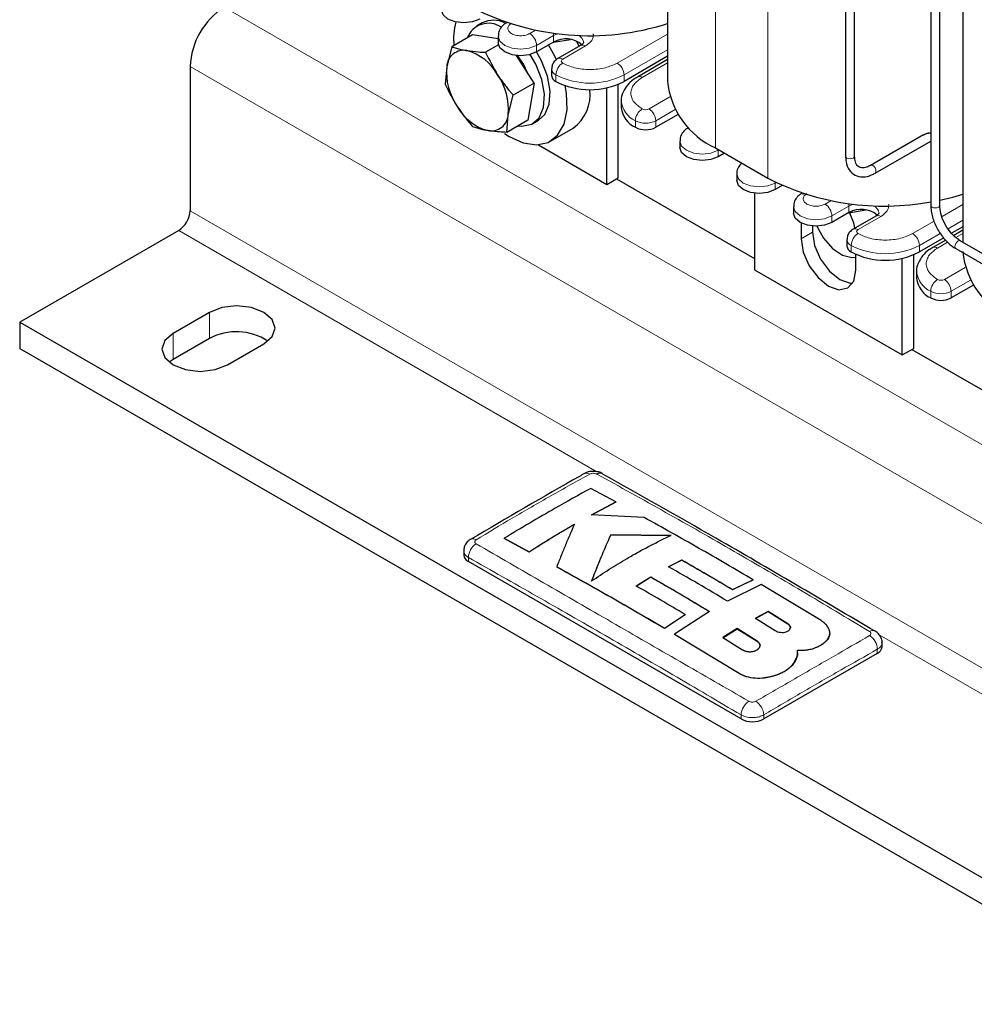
# Model space of a CAD drawing. Header units: millimetres. Extents: x 5 to 418, y 2 to 292.
# Tile 19 of 41: x 269 to 292, y 58 to 82. Entities that reach past the tile are written whole.
import ezdxf

# ---------------------------------------------------------------- set-up
doc = ezdxf.new("R2010")
doc.units = ezdxf.units.MM

msp = doc.modelspace()

# ---------------------------------------------------------------- linework, layer by layer
at = {"color": 7, "linetype": 'Continuous', "lineweight": 25}
for p, q in [((284.6408, 91.359), (284.6408, 80.673)), ((291.4208, 77.5792), (291.4208, 91.2738)), ((291.1968, 91.1261), (291.1968, 77.5792)), ((289.0755, 90.8895), (289.0755, 78.8038)), ((289.2995, 78.8038), (289.2995, 90.7602)), ((291.9947, 87.6306), (291.9947, 76.6593)), ((280.0305, 82.1217), (279.8891, 82.0401)), ((279.7905, 81.8282), (279.2686, 81.5269)), ((280.425, 81.7249), (279.7905, 81.8282)), ((280.425, 81.7914), (280.425, 81.6281)), ((281.8053, 81.6444), (281.381, 81.3995)), ((281.802, 81.6425), (282.2253, 81.7109)), ((279.2686, 81.5269), (279.1448, 81.0375)), ((280.4331, 81.5736), (280.1139, 81.3893)), ((282.4773, 81.5584), (281.9116, 81.2318)), ((281.3213, 80.6248), (280.8802, 81.3105)), ((284.6408, 81.2893), (283.5589, 80.6647)), ((284.6408, 81.2072), (283.8915, 80.7746)), ((272.7543, 81.0394), (272.7543, 77.4466)), ((279.1448, 81.0375), (279.1087, 80.5986)), ((281.7564, 80.975), (281.7564, 80.8117)), ((281.3213, 80.6248), (280.7994, 80.3235)), ((281.3213, 80.6248), (281.1614, 79.6964)), ((283.1346, 78.1005), (283.1346, 80.5065)), ((283.4175, 78.2638), (283.4175, 80.5948)), ((280.6756, 79.834), (280.7994, 80.3235)), ((283.4903, 80.1749), (283.4903, 80.0116)), ((280.6395, 79.3952), (280.6756, 79.834)), ((281.1614, 79.6964), (280.6395, 79.3952)), ((281.289, 79.6152), (281.4304, 79.6968)), ((284.9038, 79.841), (284.3509, 79.5217)), ((281.7304, 79.1772), (282.2961, 79.5037)), ((285.1651, 79.5179), (285.1643, 79.5173)), ((284.9505, 79.1789), (284.9505, 79.0156)), ((291.016, 79.3354), (289.6972, 78.5741)), ((289.8092, 78.3801), (291.1968, 79.1812)), ((281.4276, 79.0859), (283.1346, 78.1005)), ((285.8358, 79.0075), (287.1369, 78.2564)), ((286.0622, 78.8768), (285.9065, 78.787)), ((289.6996, 78.5754), (289.6972, 78.5741)), ((283.1346, 78.1005), (283.4175, 78.2638)), ((283.3751, 78.2393), (286.8116, 76.2554)), ((286.3647, 78.3625), (286.3647, 78.1992)), ((287.4964, 78.072), (287.3207, 77.9706)), ((286.8116, 77.8825), (286.8116, 75.9778)), ((287.779, 77.5461), (287.779, 77.3827)), ((289.1559, 77.3972), (289.5792, 77.4656)), ((289.1592, 77.3991), (288.7349, 77.1542)), ((289.8312, 77.313), (289.2655, 76.9865)), ((287.9713, 77.1389), (287.9713, 76.7455)), ((288.2541, 77.0632), (288.2541, 76.9088)), ((291.9947, 77.0439), (291.7164, 76.8833)), ((272.4715, 76.9567), (268.5117, 74.6708)), ((289.1103, 76.7296), (289.1103, 76.5663)), ((291.5223, 76.7712), (290.9128, 76.4194)), ((291.9947, 76.9619), (291.7679, 76.831)), ((291.5695, 76.7164), (291.2454, 76.5293)), ((291.8185, 76.5024), (296.2026, 73.9715)), ((296.3145, 74.1655), (291.9305, 76.6964)), ((289.3289, 75.9617), (289.3289, 76.3618)), ((290.4886, 73.8552), (290.4886, 76.2612)), ((290.7714, 74.0184), (290.7714, 76.3495)), ((286.8116, 75.9778), (290.4886, 73.8552)), ((290.8442, 75.9296), (290.8442, 75.7663)), ((292.2577, 75.5956), (291.7048, 75.2764)), ((273.2352, 74.9157), (272.3301, 74.3932)), ((268.5117, 74.6708), (296.796, 58.3426)), ((268.5117, 74.6708), (268.5117, 74.0175)), ((273.2352, 74.2625), (272.3301, 73.74)), ((273.6877, 73.6094), (274.5928, 74.1319)), ((268.5117, 74.0175), (296.796, 57.6894)), ((290.4886, 73.8552), (290.7714, 74.0184)), ((290.729, 73.994), (293.8247, 72.2068)), ((272.3301, 73.74), (272.2333, 73.6747)), ((283.3519, 70.1962), (282.7298, 70.5331)), ((282.7487, 69.8766), (283.3519, 70.1962)), ((283.3519, 70.1897), (282.7487, 69.8701)), ((283.3519, 70.1962), (283.3519, 70.1897)), ((284.0598, 69.8085), (282.7487, 69.8766)), ((284.7345, 69.3644), (283.2292, 69.3798)), ((283.2292, 69.3798), (283.2292, 69.3733)), ((283.2292, 69.3733), (284.7345, 69.3578)), ((280.5764, 69.2912), (281.1982, 68.9558)), ((280.5764, 69.2912), (280.5764, 69.2846)), ((281.1982, 68.9493), (280.5764, 69.2846)), ((279.5668, 68.9757), (279.5668, 68.8743)), ((281.1982, 68.9558), (281.1982, 68.9493)), ((286.4722, 64.7922), (279.684, 68.711)), ((284.6689, 68.5829), (284.9951, 68.7536)), ((284.9951, 68.747), (284.6689, 68.5764)), ((284.9951, 68.7536), (284.9951, 68.747)), ((281.8829, 68.5821), (281.8829, 68.5755)), ((283.8632, 68.1026), (284.2239, 68.3277)), ((284.2239, 68.3212), (283.8632, 68.0961)), ((284.2239, 68.3277), (284.2239, 68.3212)), ((286.2635, 68.0132), (286.7744, 68.2593)), ((286.7744, 68.2528), (286.2635, 68.0066)), ((286.7744, 68.2593), (286.7744, 68.2528)), ((286.971, 68.1429), (286.1339, 67.7227)), ((286.2635, 68.0132), (286.2635, 68.0066)), ((288.4672, 67.2407), (286.971, 68.1429)), ((285.6885, 67.4675), (284.8176, 66.9044)), ((287.1458, 67.4716), (286.8302, 67.3021)), ((286.8302, 67.2956), (287.1458, 67.4651)), ((287.6383, 67.1651), (287.1458, 67.4716)), ((287.1458, 67.4716), (287.1458, 67.4651)), ((287.1458, 67.4651), (287.6383, 67.1586)), ((284.5702, 67.0511), (285.0805, 67.3927)), ((285.0805, 67.3861), (284.5702, 67.0445)), ((285.0805, 67.3927), (285.0805, 67.3861)), ((286.8302, 67.3021), (287.3227, 66.9929)), ((284.5702, 67.0511), (284.5702, 67.0445)), ((286.3783, 67.043), (286.0177, 66.8223)), ((286.0177, 66.8157), (286.3783, 67.0365)), ((286.8708, 66.7334), (286.3783, 67.043)), ((286.3783, 67.043), (286.3783, 67.0365)), ((286.3783, 67.0365), (286.8708, 66.7268)), ((288.6812, 66.9287), (288.6812, 66.9353)), ((284.8176, 66.9044), (286.4234, 65.9328)), ((284.8176, 66.9044), (284.8176, 66.8979)), ((286.4234, 65.9262), (284.8176, 66.8979)), ((286.0177, 66.8223), (286.5101, 66.5154)), ((289.9835, 66.5883), (289.9835, 66.6898)), ((287.8813, 66.4417), (287.8813, 66.4483)), ((288.4672, 66.6387), (288.4672, 66.6322)), ((289.8663, 66.425), (287.0379, 64.7922)), ((287.8391, 66.2815), (287.8391, 66.275)), ((287.1639, 65.8392), (287.1639, 65.8326))]:
    msp.add_line(p, q, dxfattribs=at)
at = {"color": 7, "linetype": 'Continuous', "lineweight": 18}
for p, q in [((285.8358, 90.2104), (285.8358, 79.0075)), ((287.1369, 89.4594), (287.1369, 78.2564)), ((273.6028, 82.5091), (301.8871, 66.1809)), ((281.3518, 81.9378), (281.2113, 81.8567)), ((281.8053, 81.8077), (281.381, 81.5628)), ((281.8053, 81.8077), (281.9111, 81.8528)), ((281.8053, 81.6444), (281.8053, 81.8077)), ((284.6408, 81.8445), (283.3892, 81.122)), ((281.381, 81.3995), (281.381, 81.5628)), ((282.0316, 81.2199), (282.5972, 81.5465)), ((284.6408, 81.4526), (283.5589, 80.828)), ((272.7543, 81.0394), (301.0386, 64.7112)), ((284.0115, 80.7627), (284.6408, 81.126)), ((281.8619, 80.6647), (281.8619, 80.828)), ((283.5589, 80.6647), (283.5589, 80.828)), ((284.6987, 80.2777), (284.1812, 79.979)), ((284.831, 79.9622), (284.3509, 79.685)), ((283.8418, 79.5217), (283.8418, 79.685)), ((284.3509, 79.5217), (284.3509, 79.685)), ((285.9065, 78.9503), (285.9059, 78.967)), ((285.9207, 78.9585), (285.9065, 78.9503)), ((285.9065, 78.787), (285.9065, 78.9503)), ((287.3207, 78.1339), (287.3196, 78.1572)), ((287.3417, 78.146), (287.3207, 78.1339)), ((287.3207, 77.9706), (287.3207, 78.1339)), ((288.7057, 77.6925), (288.5652, 77.6114)), ((289.1592, 77.5624), (288.7349, 77.3175)), ((289.1592, 77.5624), (289.265, 77.6074)), ((289.1592, 77.3991), (289.1592, 77.5624)), ((291.9947, 77.5992), (291.4771, 77.3003)), ((272.7543, 77.4466), (301.0386, 61.1184)), ((288.7349, 77.1542), (288.7349, 77.3175)), ((289.3855, 76.9746), (289.9512, 77.3012)), ((291.2781, 77.1855), (290.7431, 76.8766)), ((291.9947, 77.2072), (291.6296, 76.9965)), ((272.4715, 76.9567), (282.8795, 70.9483)), ((287.9713, 76.7455), (288.2541, 76.9088)), ((291.4315, 76.8821), (290.9128, 76.5827)), ((291.8189, 76.7792), (291.9947, 76.8807)), ((289.2158, 76.4194), (289.2158, 76.5827)), ((290.9128, 76.4194), (290.9128, 76.5827)), ((291.3654, 76.5174), (291.6163, 76.6622)), ((292.0526, 76.0324), (291.5351, 75.7337)), ((292.1849, 75.7169), (291.7048, 75.4397)), ((291.1957, 75.2764), (291.1957, 75.4397)), ((291.7048, 75.2764), (291.7048, 75.4397)), ((273.2352, 74.2625), (273.2352, 74.9157)), ((272.3301, 73.74), (272.3301, 74.3932)), ((279.684, 68.711), (279.684, 68.8129)), ((287.6383, 67.1651), (287.6383, 67.1586)), ((286.8708, 66.7334), (286.8708, 66.7268)), ((289.9107, 66.8893), (300.7557, 60.6286)), ((289.8663, 66.425), (289.8663, 66.5269)), ((286.4234, 65.9328), (286.4234, 65.9262)), ((286.4722, 64.7922), (286.4722, 64.8941)), ((287.0379, 64.7922), (287.0379, 64.8941))]:
    msp.add_line(p, q, dxfattribs=at)
at = {"color": 7, "linetype": 'Continuous', "lineweight": 25, "flags": 128}
for points in [[(279.9668, 82.2159), (279.7851, 82.1458), (279.5708, 82.1212), (279.3565, 82.1458), (279.1749, 82.2159), (279.0535, 82.3208), (279.0108, 82.4445)], [(281.381, 81.3995), (281.1993, 81.3294), (280.985, 81.3048), (280.7707, 81.3294), (280.5891, 81.3995), (280.4677, 81.5044), (280.425, 81.6281)], [(282.4396, 81.5367), (282.4069, 81.6054), (282.3741, 81.6707)], [(281.4304, 79.6968), (281.5878, 79.8428), (281.6956, 80.0977), (281.7177, 80.4248), (281.652, 80.7949), (281.5045, 81.1752), (281.3791, 81.3984)], [(281.879, 81.199), (281.8412, 81.2789), (281.6797, 81.5719)], [(280.8995, 81.3086), (281.0534, 81.0857), (281.1428, 80.9022)], [(280.9228, 79.5587), (281.0186, 79.5497), (281.2624, 79.6009), (281.4464, 79.7611), (281.5542, 80.0161), (281.5762, 80.3432), (281.5106, 80.7133), (281.363, 81.0936), (281.2253, 81.3361)], [(280.5872, 79.3673), (280.6969, 79.296), (281.0496, 79.1341), (281.3822, 79.0837), (281.6738, 79.148), (281.9062, 79.323), (282.0647, 79.5977), (282.1394, 79.9547), (282.1255, 80.3718), (282.0929, 80.5605)], [(285.9065, 78.787), (285.7248, 78.7169), (285.5105, 78.6923), (285.2962, 78.7169), (285.1145, 78.787), (284.9932, 78.8918), (284.9505, 79.0156)], [(287.3207, 77.9706), (287.139, 77.9005), (286.9247, 77.8759), (286.7104, 77.9005), (286.5288, 77.9706), (286.4074, 78.0754), (286.3647, 78.1992)], [(288.0244, 77.8681), (288.0229, 77.8648), (288.0141, 77.844)], [(291.4208, 77.7093), (291.7462, 77.7872), (291.9947, 77.8602)], [(288.7349, 77.1542), (288.5533, 77.0841), (288.339, 77.0595), (288.1247, 77.0841), (287.943, 77.1542), (287.8216, 77.259), (287.779, 77.3827)], [(289.3089, 77.0115), (289.2772, 77.1407), (289.1734, 77.4)], [(288.3618, 77.0597), (288.5238, 76.7644), (288.7472, 76.5071), (288.9956, 76.3371), (289.2355, 76.2774), (289.3289, 76.2885)], [(287.9713, 76.7455), (288.0229, 76.4157), (288.1701, 76.0764), (288.3903, 75.7794), (288.6501, 75.5697), (288.9099, 75.4794), (289.1301, 75.5222), (289.2772, 75.6916), (289.3289, 75.9617)], [(288.2541, 76.9088), (288.3058, 76.579), (288.4529, 76.2397), (288.6732, 75.9426), (288.9329, 75.733), (289.1927, 75.6427), (289.2502, 75.6407)], [(274.5928, 74.1319), (274.8009, 74.3117), (274.874, 74.5238), (274.8009, 74.7359), (274.5928, 74.9157), (274.2814, 75.0358), (273.914, 75.078), (273.5466, 75.0358), (273.2352, 74.9157)], [(272.3301, 74.3932), (272.122, 74.2134), (272.0489, 74.0013), (272.122, 73.7892), (272.3301, 73.6094), (272.6415, 73.4893), (273.0089, 73.4471), (273.3763, 73.4893), (273.6877, 73.6094)]]:
    msp.add_lwpolyline(points, dxfattribs=at)
at = {"color": 7, "linetype": 'Continuous', "lineweight": 18, "flags": 128}
for points in [[(281.381, 81.5628), (281.1993, 81.4927), (280.985, 81.4681), (280.7707, 81.4927), (280.5891, 81.5628), (280.4677, 81.6677), (280.425, 81.7904)], [(281.8053, 81.8077), (281.802, 81.8478), (281.7986, 81.866)], [(285.9065, 78.9503), (285.7248, 78.8802), (285.5105, 78.8556), (285.2962, 78.8802), (285.1145, 78.9503), (284.9932, 79.0552), (284.9505, 79.1779)], [(289.0755, 78.8038), (289.084, 78.779), (289.1083, 78.7581), (289.1446, 78.744), (289.1875, 78.7391), (289.2303, 78.744), (289.2667, 78.7581)], [(289.2667, 78.7581), (289.291, 78.779), (289.2995, 78.8038)], [(289.8324, 78.4314), (289.8263, 78.4699), (289.8092, 78.5094), (289.7835, 78.5441), (289.7532, 78.5686), (289.7229, 78.5791), (289.6996, 78.5754)], [(287.3207, 78.1339), (287.139, 78.0638), (286.9247, 78.0392), (286.7104, 78.0638), (286.5288, 78.1339), (286.4074, 78.2387), (286.3647, 78.3615)], [(289.8092, 78.3801), (289.8263, 78.3999), (289.8324, 78.4314)], [(288.7349, 77.3175), (288.5533, 77.2474), (288.339, 77.2228), (288.1247, 77.2474), (287.943, 77.3175), (287.8216, 77.4223), (287.779, 77.5451)], [(289.1592, 77.5624), (289.1559, 77.6025), (289.1525, 77.6206)], [(291.1968, 77.5792), (291.2053, 77.5544), (291.2296, 77.5334)], [(291.2296, 77.5334), (291.2659, 77.5194), (291.3088, 77.5145), (291.3517, 77.5194), (291.388, 77.5334), (291.4123, 77.5544), (291.4208, 77.5792)], [(291.7953, 76.5537), (291.8013, 76.5921), (291.8185, 76.6317), (291.8442, 76.6664), (291.8745, 76.6908), (291.9048, 76.7014), (291.9305, 76.6964)], [(291.8185, 76.5024), (291.8185, 76.5024), (291.8013, 76.5221), (291.7953, 76.5537)]]:
    msp.add_lwpolyline(points, dxfattribs=at)
at = {"color": 7, "linetype": 'Continuous', "lineweight": 25}
for centre, radius, start, end in [((274.5966, 80.9556), 1.8442, 122.60548, 177.39452), ((282.6938, 88.2128), 6.4101, 242.99244, 287.68207), ((280.9541, 81.7205), 1.6388, 165.07641, 185.67363), ((280.3107, 81.5511), 0.6357, 63.71472, 116.14488), ((280.1864, 81.5416), 0.5693, 57.12717, 158.39284), ((282.1103, 81.1046), 0.6201, 49.98915, 119.47118), ((279.5715, 81.0122), 0.4274, 79.76725, 176.61544), ((279.3096, 80.2154), 1.2634, 29.16525, 74.48984), ((280.6312, 80.8961), 1.493, 174.56496, 214.96736), ((279.1893, 79.9755), 1.493, 354.56496, 34.96736), ((281.9366, 80.8296), 0.1811, 185.6948, 245.62534), ((282.7104, 82.3024), 1.8444, 242.60967, 297.39033), ((286.6802, 80.8749), 2.0494, 185.65338, 245.66676), ((281.6662, 80.3442), 1.0503, 306.84981, 6.42771), ((280.5109, 80.6561), 1.2634, 209.16525, 254.48984), ((284.0908, 80.0715), 0.6035, 185.6948, 245.62534), ((280.249, 79.8593), 0.4274, 259.76725, 356.61544), ((284.0963, 80.013), 0.5533, 242.60967, 297.39033), ((290.038, 83.9549), 6.3944, 243.01933, 280.44133), ((289.4643, 76.8593), 0.6201, 49.98915, 119.47118), ((272.1402, 77.4746), 0.6147, 302.60548, 357.39452), ((289.2905, 76.5843), 0.1811, 185.6948, 245.62534), ((290.0643, 78.057), 1.8444, 242.60967, 297.39033), ((294.0342, 76.6295), 2.0494, 185.65338, 245.66676), ((291.4447, 75.8261), 0.6035, 185.6948, 245.62534), ((291.4502, 75.7677), 0.5533, 242.60967, 297.39033), ((273.9086, 73.0326), 1.4022, 56.15678, 118.70484), ((282.9594, 70.7788), 0.1359, 63.53706, 125.16418), ((279.767, 68.8942), 0.2012, 185.6948, 245.62534), ((289.7833, 66.6083), 0.2012, 294.37466, 354.3052), ((286.755, 65.3381), 0.6148, 242.60967, 297.39033)]:
    msp.add_arc(centre, radius, start, end, dxfattribs=at)
at = {"color": 7, "linetype": 'Continuous', "lineweight": 18}
for centre, radius, start, end in [((281.0126, 81.546), 0.3688, 2.60548, 57.39452), ((282.3274, 81.6023), 0.2301, 5.65323, 68.5759), ((282.5269, 81.4484), 0.1207, 54.38242, 114.30712), ((281.9613, 81.1218), 0.1207, 54.38277, 114.30311), ((282.0502, 81.1709), 0.0524, 110.78342, 249.21658), ((281.9366, 80.993), 0.1812, 185.79879, 245.61627), ((282.2303, 80.8112), 0.3688, 122.60548, 177.39452), ((283.1905, 80.8112), 0.3688, 2.60548, 57.39452), ((282.7104, 82.4657), 1.8444, 242.60967, 297.39033), ((283.941, 80.6641), 0.1212, 54.45222, 113.51002), ((284.0909, 80.2348), 0.6036, 185.72195, 245.62298), ((284.2102, 79.6683), 0.3688, 122.60548, 177.39452), ((284.0963, 80.1427), 0.1844, 242.60967, 297.39033), ((283.9824, 79.6683), 0.3688, 2.60548, 57.39452), ((284.0963, 80.1763), 0.5533, 242.60967, 297.39033), ((288.3665, 77.3007), 0.3688, 2.60548, 57.39452), ((289.6813, 77.357), 0.2301, 5.65323, 68.5759), ((289.8809, 77.203), 0.1207, 54.38242, 114.30712), ((289.3152, 76.8765), 0.1207, 54.38277, 114.30311), ((289.4041, 76.9256), 0.0524, 110.78342, 249.21658), ((289.2906, 76.7477), 0.1812, 185.79879, 245.61627), ((289.5842, 76.5659), 0.3688, 122.60548, 177.39452), ((290.5444, 76.5659), 0.3688, 2.60548, 57.39452), ((290.0643, 78.2203), 1.8444, 242.60967, 297.39033), ((291.2949, 76.4188), 0.1212, 54.45222, 113.51002), ((291.4448, 75.9895), 0.6036, 185.72195, 245.62298), ((291.5641, 75.423), 0.3688, 122.60548, 177.39452), ((291.4502, 75.8974), 0.1844, 242.60967, 297.39033), ((291.3363, 75.423), 0.3688, 2.60548, 57.39452), ((291.4502, 75.931), 0.5533, 242.60967, 297.39033), ((282.6305, 70.7749), 0.1394, 55.56316, 114.46716), ((280.1107, 68.7984), 0.4269, 123.32255, 178.05861), ((279.7975, 69.141), 0.138, 55.21819, 114.71129), ((289.7528, 66.8552), 0.1378, 65.13247, 124.80093), ((289.4395, 66.5123), 0.4271, 1.96162, 56.68054), ((286.9074, 64.8685), 0.436, 123.12783, 176.6323), ((286.6028, 64.8687), 0.4359, 3.34751, 56.86931)]:
    msp.add_arc(centre, radius, start, end, dxfattribs=at)
at = {"color": 7, "linetype": 'Continuous', "lineweight": 25}
for points, knots in [([(280.6414, 82.1268), (280.6183, 82.114), (280.5553, 82.0792), (280.48, 81.9907), (280.4268, 81.8846), (280.4307, 81.8146), (280.432, 81.7904)], [0, 0, 0, 0, 0.1845824, 0.5033356, 0.8285738, 1, 1, 1, 1]), ([(282.5547, 81.6247), (282.5551, 81.6257), (282.556, 81.6284), (282.5359, 81.5942), (282.49, 81.5679), (282.474, 81.5587)], [0, 0, 0, 0, 0.2847763, 0.7502332, 1, 1, 1, 1]), ([(279.2686, 81.5269), (279.2809, 81.5228), (279.3268, 81.5074), (279.4141, 81.4817), (279.5274, 81.454), (279.6103, 81.4394), (279.6474, 81.4328)], [0, 0, 0, 0, 0.1089398, 0.4050268, 0.733288, 1, 1, 1, 1]), ([(279.6474, 81.4328), (279.7392, 81.4204), (279.8865, 81.4004), (280.0517, 81.3924), (280.1139, 81.3893)], [0, 0, 0, 0, 0.6233586, 1, 1, 1, 1]), ([(280.1139, 81.3893), (280.1166, 81.3834), (280.2027, 81.1923), (280.3094, 81.0088), (280.4128, 80.8311)], [0, 0, 0, 0, 0.0310695, 1, 1, 1, 1]), ([(281.9116, 81.2318), (281.8799, 81.2091), (281.8199, 81.166), (281.7655, 81.0716), (281.7605, 81.0056), (281.7582, 80.9747)], [0, 0, 0, 0, 0.3725056, 0.7060347, 1, 1, 1, 1]), ([(280.4128, 80.8311), (280.4237, 80.8144), (280.4455, 80.7809), (280.4792, 80.7313), (280.5136, 80.6821), (280.5489, 80.6334), (280.5851, 80.5851), (280.6342, 80.5213), (280.6885, 80.4539), (280.7479, 80.3828), (280.7822, 80.3433), (280.7994, 80.3235)], [0, 0, 0, 0, 0.0939161, 0.1878689, 0.2819291, 0.3760236, 0.4704761, 0.5649586, 0.7541071, 0.8770336, 1, 1, 1, 1]), ([(283.8954, 80.7714), (283.862, 80.753), (283.7638, 80.6987), (283.6343, 80.5753), (283.5284, 80.3989), (283.4761, 80.2528), (283.4919, 80.1786), (283.4927, 80.1749)], [0, 0, 0, 0, 0.1390105, 0.408555, 0.6881156, 0.9842246, 1, 1, 1, 1]), ([(279.1087, 80.5986), (279.1114, 80.5927), (279.1245, 80.5637), (279.1485, 80.5117), (279.1815, 80.4431), (279.2156, 80.3748), (279.2511, 80.3069), (279.288, 80.2393), (279.3264, 80.1723), (279.3661, 80.1059), (279.3938, 80.0622), (279.4077, 80.0404)], [0, 0, 0, 0, 0.03103037, 0.15159925, 0.27220504, 0.39293959, 0.51372592, 0.63511506, 0.75657189, 0.8782467, 1, 1, 1, 1]), ([(279.4077, 80.0404), (279.4992, 79.9084), (279.6207, 79.7334), (279.7599, 79.5723), (279.7942, 79.5327)], [0, 0, 0, 0, 0.7539542, 1, 1, 1, 1]), ([(280.1731, 79.4387), (280.1556, 79.4416), (280.1032, 79.4505), (279.9693, 79.478), (279.8672, 79.5099), (279.7942, 79.5327)], [0, 0, 0, 0, 0.124287, 0.3732527, 1, 1, 1, 1]), ([(280.6395, 79.3952), (280.578, 79.3983), (280.4341, 79.4057), (280.2806, 79.4219), (280.191, 79.4359), (280.1731, 79.4387)], [0, 0, 0, 0, 0.37367992, 0.87428699, 1, 1, 1, 1]), ([(285.1669, 79.5143), (285.1438, 79.5015), (285.0808, 79.4666), (285.0055, 79.3782), (284.9523, 79.2721), (284.9562, 79.2021), (284.9575, 79.1779)], [0, 0, 0, 0, 0.1845824, 0.5033356, 0.8285738, 1, 1, 1, 1]), ([(291.0162, 79.3351), (291.0182, 79.3364), (291.0294, 79.3436), (291.051, 79.3529), (291.0798, 79.3641), (291.1086, 79.3729), (291.1378, 79.3802), (291.1674, 79.3863), (291.187, 79.3884), (291.1968, 79.3894)], [0, 0, 0, 0, 0.0373818, 0.2087509, 0.3639221, 0.520288, 0.6796141, 0.8397061, 1, 1, 1, 1]), ([(289.0755, 78.8038), (289.0779, 78.7569), (289.0843, 78.6298), (289.153, 78.4561), (289.3054, 78.3151), (289.509, 78.2725), (289.6827, 78.3129), (289.781, 78.3652), (289.8092, 78.3801)], [0, 0, 0, 0, 0.11900336, 0.32261892, 0.51576142, 0.71894275, 0.91967833, 1, 1, 1, 1]), ([(289.6972, 78.5741), (289.6671, 78.5587), (289.5839, 78.5162), (289.4653, 78.5051), (289.3807, 78.5429), (289.3132, 78.6381), (289.3037, 78.7528), (289.2995, 78.8038)], [0, 0, 0, 0, 0.12287025, 0.33984895, 0.57487414, 0.81082868, 1, 1, 1, 1]), ([(286.4895, 78.6301), (286.4666, 78.6075), (286.4114, 78.5532), (286.3669, 78.4553), (286.3705, 78.3856), (286.3717, 78.3615)], [0, 0, 0, 0, 0.31793671, 0.7645824, 1, 1, 1, 1]), ([(287.9953, 77.8814), (287.9722, 77.8687), (287.9092, 77.8338), (287.8339, 77.7454), (287.7808, 77.6393), (287.7846, 77.5693), (287.786, 77.5451)], [0, 0, 0, 0, 0.1845824, 0.5033356, 0.8285738, 1, 1, 1, 1]), ([(291.1968, 77.5792), (291.1991, 77.5308), (291.2059, 77.3913), (291.279, 77.1413), (291.431, 76.8605), (291.6204, 76.636), (291.7579, 76.5433), (291.8185, 76.5024)], [0, 0, 0, 0, 0.1226061, 0.3539193, 0.5851235, 0.8170909, 1, 1, 1, 1]), ([(291.9305, 76.6964), (291.8994, 76.7163), (291.8123, 76.7724), (291.6675, 76.921), (291.5282, 77.1397), (291.4368, 77.3769), (291.426, 77.5139), (291.4208, 77.5792)], [0, 0, 0, 0, 0.1207571, 0.3388844, 0.5646797, 0.7925812, 1, 1, 1, 1]), ([(289.9086, 77.3793), (289.909, 77.3804), (289.91, 77.3831), (289.8898, 77.3489), (289.8439, 77.3225), (289.8279, 77.3133)], [0, 0, 0, 0, 0.2847763, 0.7502332, 1, 1, 1, 1]), ([(289.2655, 76.9865), (289.2338, 76.9637), (289.1738, 76.9206), (289.1194, 76.8263), (289.1144, 76.7603), (289.1121, 76.7293)], [0, 0, 0, 0, 0.37250561, 0.70603473, 1, 1, 1, 1]), ([(291.2493, 76.5261), (291.2159, 76.5076), (291.1177, 76.4534), (290.9882, 76.33), (290.8823, 76.1536), (290.83, 76.0075), (290.8458, 75.9333), (290.8466, 75.9296)], [0, 0, 0, 0, 0.1390105, 0.408555, 0.6881156, 0.9842246, 1, 1, 1, 1]), ([(282.5729, 70.9016), (282.5316, 70.8784), (281.5876, 70.3481), (280.6429, 69.7927), (279.7396, 69.2617)], [0, 0, 0, 0, 0.0437347, 1, 1, 1, 1]), ([(283.0161, 70.8999), (283.0124, 70.9029), (282.9789, 70.9301), (282.8862, 70.9526), (282.7445, 70.9629), (282.631, 70.9384), (282.5799, 70.9043), (282.5739, 70.9003)], [0, 0, 0, 0, 0.0314747, 0.2834631, 0.5952218, 0.9527506, 1, 1, 1, 1]), ([(289.8107, 66.975), (288.489, 67.7548), (286.2246, 69.0908), (283.9603, 70.3662), (283.0177, 70.8972)], [0, 0, 0, 0, 0.5836954, 1, 1, 1, 1]), ([(282.7298, 70.5331), (282.4353, 70.3703), (281.9292, 70.0905), (281.2113, 69.6736), (280.7881, 69.4186), (280.5764, 69.2912)], [0, 0, 0, 0, 0.4103219, 0.7051227, 1, 1, 1, 1]), ([(281.1982, 68.9558), (281.3856, 69.0743), (281.7605, 69.3112), (282.1358, 69.5299), (282.3236, 69.6392)], [0, 0, 0, 0, 0.4998112, 1, 1, 1, 1]), ([(282.3236, 69.6327), (282.136, 69.5234), (281.7606, 69.3048), (281.3857, 69.0678), (281.1982, 68.9493)], [0, 0, 0, 0, 0.4997874, 1, 1, 1, 1]), ([(282.3236, 69.6392), (282.2869, 69.5556), (282.2135, 69.3884), (282.1034, 69.1287), (281.9931, 68.8612), (281.9197, 68.6751), (281.8829, 68.5821)], [0, 0, 0, 0, 0.2497455, 0.4995706, 0.7497151, 1, 1, 1, 1]), ([(286.7744, 68.2593), (286.322, 68.5243), (285.4171, 69.0542), (284.5123, 69.5571), (284.0598, 69.8085)], [0, 0, 0, 0, 0.4999252, 1, 1, 1, 1]), ([(283.2292, 69.3798), (283.1895, 69.2902), (283.11, 69.111), (282.9906, 68.8289), (282.8712, 68.5359), (282.7916, 68.3306), (282.7517, 68.228)], [0, 0, 0, 0, 0.2495676, 0.4992836, 0.7495374, 1, 1, 1, 1]), ([(282.7517, 68.2214), (282.7716, 68.2728), (282.8311, 68.427), (282.9304, 68.676), (283.0499, 68.9636), (283.1495, 69.1943), (283.2093, 69.3285), (283.2292, 69.3733)], [0, 0, 0, 0, 0.1247476, 0.3743606, 0.6243692, 0.8747557, 1, 1, 1, 1]), ([(279.7406, 69.2646), (279.736, 69.2626), (279.6935, 69.2442), (279.6333, 69.1796), (279.5748, 69.0802), (279.5715, 69.0077), (279.57, 68.9753)], [0, 0, 0, 0, 0.0427651, 0.3926165, 0.7281423, 1, 1, 1, 1]), ([(282.7517, 68.228), (282.8986, 68.3263), (283.1925, 68.523), (283.579, 68.7587), (283.9098, 68.9472), (284.1849, 69.0946), (284.4599, 69.2342), (284.6429, 69.321), (284.7345, 69.3644)], [0, 0, 0, 0, 0.2225338, 0.4454272, 0.583824, 0.722329, 0.8611249, 1, 1, 1, 1]), ([(284.9951, 68.7536), (285.2065, 68.6326), (285.6293, 68.3906), (286.0521, 68.139), (286.2635, 68.0132)], [0, 0, 0, 0, 0.4999563, 1, 1, 1, 1]), ([(286.2635, 68.0066), (286.0521, 68.1324), (285.6293, 68.384), (285.2065, 68.626), (284.9951, 68.747)], [0, 0, 0, 0, 0.499957, 1, 1, 1, 1]), ([(281.8829, 68.5821), (282.3307, 68.334), (283.2264, 67.8377), (284.1222, 67.3133), (284.5702, 67.0511)], [0, 0, 0, 0, 0.4999225, 1, 1, 1, 1]), ([(284.5702, 67.0445), (284.1224, 67.3066), (283.2265, 67.831), (282.3309, 68.3273), (281.8829, 68.5755)], [0, 0, 0, 0, 0.4999181, 1, 1, 1, 1]), ([(286.1339, 67.7227), (285.8898, 67.8696), (285.4015, 68.1636), (284.9131, 68.4431), (284.6689, 68.5829)], [0, 0, 0, 0, 0.4999281, 1, 1, 1, 1]), ([(284.2239, 68.3277), (284.468, 68.188), (284.9562, 67.9086), (285.4444, 67.6146), (285.6885, 67.4675)], [0, 0, 0, 0, 0.4999244, 1, 1, 1, 1]), ([(285.6885, 67.461), (285.4445, 67.608), (284.9563, 67.902), (284.468, 68.1815), (284.2239, 68.3212)], [0, 0, 0, 0, 0.4999261, 1, 1, 1, 1]), ([(285.0805, 67.3927), (284.8776, 67.5133), (284.4719, 67.7545), (284.0661, 67.9866), (283.8632, 68.1026)], [0, 0, 0, 0, 0.4999585, 1, 1, 1, 1]), ([(287.3227, 66.9929), (287.3422, 66.9826), (287.3812, 66.962), (287.4558, 66.9473), (287.5318, 66.9468), (287.6024, 66.9615), (287.6591, 66.9894), (287.6956, 67.0273), (287.7079, 67.071), (287.6945, 67.1154), (287.666, 67.1467), (287.6436, 67.1616), (287.6383, 67.1651)], [0, 0, 0, 0, 0.107578, 0.2151551, 0.3227414, 0.4302646, 0.5376806, 0.6449866, 0.752213, 0.8594107, 0.9666405, 1, 1, 1, 1]), ([(288.4672, 66.6387), (288.4742, 66.6428), (288.4954, 66.6549), (288.5282, 66.6769), (288.5639, 66.7054), (288.5903, 66.7309), (288.6229, 66.7676), (288.6523, 66.8119), (288.6701, 66.8584), (288.6809, 66.9055), (288.6832, 66.9535), (288.6734, 67.0012), (288.6587, 67.0423), (288.6413, 67.0769), (288.6138, 67.116), (288.5899, 67.1433), (288.5599, 67.173), (288.5227, 67.2047), (288.4858, 67.2287), (288.4672, 67.2407)], [0, 0, 0, 0, 0.0263484, 0.0792619, 0.1329348, 0.1873857, 0.2147427, 0.3208642, 0.4019986, 0.4293552, 0.5354915, 0.6166373, 0.6439978, 0.7232452, 0.7769314, 0.8313958, 0.8587595, 0.9290533, 1, 1, 1, 1]), ([(287.6383, 67.1586), (287.6539, 67.1466), (287.6853, 67.1225), (287.7047, 67.0879), (287.7016, 67.0686), (287.7009, 67.0638)], [0, 0, 0, 0, 0.4296303, 0.8592749, 1, 1, 1, 1]), ([(288.6789, 66.9287), (288.6796, 66.9208), (288.6817, 66.8948), (288.6732, 66.863), (288.6588, 66.8223), (288.6412, 66.7883), (288.6138, 66.7502), (288.5899, 66.7239), (288.5599, 66.6955), (288.5227, 66.6654), (288.4858, 66.6433), (288.4672, 66.6322)], [0, 0, 0, 0, 0.0711232, 0.2334359, 0.2881639, 0.446662, 0.5540369, 0.6629684, 0.7176974, 0.8581967, 1, 1, 1, 1]), ([(289.9809, 66.6902), (289.9817, 66.6954), (289.9887, 66.7404), (289.9603, 66.8221), (289.9002, 66.9138), (289.8448, 66.963), (289.8119, 66.9793), (289.8105, 66.98)], [0, 0, 0, 0, 0.0451681, 0.3860828, 0.687415, 0.9868546, 1, 1, 1, 1]), ([(286.5101, 66.5154), (286.5152, 66.5123), (286.5254, 66.5062), (286.5424, 66.498), (286.5605, 66.4905), (286.5796, 66.484), (286.6059, 66.4768), (286.6336, 66.4716), (286.669, 66.4679), (286.6978, 66.4671), (286.7264, 66.4686), (286.7545, 66.4715), (286.782, 66.4766), (286.808, 66.4837), (286.8328, 66.4922), (286.8558, 66.5026), (286.8763, 66.5146), (286.895, 66.5277), (286.911, 66.5422), (286.9237, 66.5578), (286.9343, 66.574), (286.9414, 66.591), (286.9449, 66.6084), (286.9458, 66.6217), (286.9448, 66.6348), (286.942, 66.6479), (286.9374, 66.661), (286.9311, 66.6738), (286.9231, 66.6862), (286.9134, 66.6982), (286.9021, 66.7097), (286.8907, 66.7194), (286.8802, 66.7272), (286.8739, 66.7313), (286.8708, 66.7334)], [0, 0, 0, 0, 0.02637527, 0.05293343, 0.08006871, 0.10740353, 0.13377885, 0.18742676, 0.2147638, 0.26780544, 0.29472884, 0.32204524, 0.37505672, 0.40196443, 0.42926446, 0.48227313, 0.50917905, 0.53647683, 0.58950859, 0.61642594, 0.64373497, 0.69681065, 0.72375015, 0.7510815, 0.77748106, 0.80406368, 0.83122341, 0.85858249, 0.88500432, 0.91160948, 0.93879282, 0.96617596, 0.98306421, 1, 1, 1, 1]), ([(286.8708, 66.7268), (286.8756, 66.7236), (286.8854, 66.7171), (286.8985, 66.7064), (286.9103, 66.6951), (286.9205, 66.6831), (286.929, 66.6709), (286.9358, 66.6582), (286.9409, 66.6452), (286.9441, 66.632), (286.9455, 66.6218), (286.9453, 66.616), (286.9453, 66.6146)], [0, 0, 0, 0, 0.1056195, 0.2119725, 0.3206385, 0.4301036, 0.5357231, 0.6420758, 0.7507417, 0.860207, 0.9658174, 1, 1, 1, 1]), ([(287.8391, 66.2815), (287.8472, 66.2987), (287.8635, 66.3334), (287.8773, 66.3877), (287.8824, 66.4388), (287.8807, 66.4765), (287.8781, 66.4954), (287.8774, 66.5002)], [0, 0, 0, 0, 0.244126, 0.4915637, 0.7439851, 0.9357997, 1, 1, 1, 1]), ([(287.8812, 66.4417), (287.8812, 66.441), (287.8827, 66.4218), (287.8773, 66.3841), (287.8652, 66.3337), (287.8504, 66.2974), (287.8413, 66.2795), (287.8391, 66.275)], [0, 0, 0, 0, 0.0137895, 0.3366296, 0.6659696, 0.9162354, 1, 1, 1, 1]), ([(287.8774, 66.5002), (287.9645, 66.502), (288.1389, 66.5056), (288.3396, 66.5652), (288.4337, 66.6195), (288.4672, 66.6387)], [0, 0, 0, 0, 0.3919653, 0.78394467, 1, 1, 1, 1]), ([(288.4672, 66.6322), (288.4035, 66.5986), (288.2763, 66.5315), (288.0602, 66.4928), (287.9254, 66.4934), (287.8774, 66.4936)], [0, 0, 0, 0, 0.3915997, 0.7831923, 1, 1, 1, 1]), ([(287.1639, 65.8392), (287.1776, 65.8421), (287.2189, 65.8508), (287.2862, 65.8684), (287.3644, 65.8935), (287.4268, 65.918), (287.4976, 65.9498), (287.5635, 65.9852), (287.6325, 66.0312), (287.6776, 66.067), (287.7322, 66.1172), (287.7918, 66.1845), (287.8232, 66.249), (287.8391, 66.2815)], [0, 0, 0, 0, 0.0418345, 0.125847, 0.2110648, 0.2975173, 0.3409523, 0.4667455, 0.5519648, 0.6384197, 0.6818561, 0.8394448, 1, 1, 1, 1]), ([(287.8391, 66.275), (287.8354, 66.2664), (287.8244, 66.2407), (287.8007, 66.1985), (287.7654, 66.1492), (287.7298, 66.1095), (287.6827, 66.0642), (287.6294, 66.0217), (287.5589, 65.9765), (287.5034, 65.9467), (287.4251, 65.9099), (287.3192, 65.8688), (287.216, 65.8448), (287.1639, 65.8326)], [0, 0, 0, 0, 0.041839, 0.1258604, 0.2110867, 0.2975477, 0.3409871, 0.466794, 0.5520228, 0.6384877, 0.6819292, 0.8394819, 1, 1, 1, 1]), ([(286.4234, 65.9328), (286.4825, 65.903), (286.6007, 65.8434), (286.8261, 65.8061), (287.0199, 65.8094), (287.1277, 65.8317), (287.1639, 65.8392)], [0, 0, 0, 0, 0.2851253, 0.5702516, 0.8553553, 1, 1, 1, 1]), ([(287.1639, 65.8326), (287.0908, 65.8198), (286.9445, 65.7941), (286.7132, 65.8136), (286.537, 65.8633), (286.452, 65.9104), (286.4234, 65.9262)], [0, 0, 0, 0, 0.285052, 0.570102, 0.8551915, 1, 1, 1, 1])]:
    msp.add_open_spline(points, degree=3, knots=knots, dxfattribs=at)
at = {"color": 7, "linetype": 'Continuous', "lineweight": 18}
for points, knots in [([(281.2113, 81.8567), (281.1798, 81.842), (281.1312, 81.8194), (281.0503, 81.8052), (280.9852, 81.8013), (280.9197, 81.8051), (280.8397, 81.8198), (280.7533, 81.8535), (280.6949, 81.9034), (280.6694, 81.9496), (280.6628, 81.9873), (280.6695, 82.025), (280.6941, 82.0717), (280.7334, 82.0998), (280.7588, 82.118)], [0, 0, 0, 0, 0.11972148, 0.18475372, 0.2499999, 0.31503224, 0.38027852, 0.5, 0.61972148, 0.68475372, 0.7499999, 0.81503224, 0.88027852, 1, 1, 1, 1]), ([(282.5972, 81.5465), (282.6515, 81.5851), (282.7353, 81.6448), (282.7855, 81.744), (282.8012, 81.8047), (282.7941, 81.8384), (282.7927, 81.8455)], [0, 0, 0, 0, 0.4474731, 0.6907505, 0.9344042, 1, 1, 1, 1]), ([(283.3892, 81.122), (283.2947, 81.0779), (283.1489, 81.01), (282.9062, 80.9674), (282.7105, 80.9557), (282.5147, 80.9674), (282.272, 81.01), (282.126, 81.0779), (282.0316, 81.122)], [0, 0, 0, 0, 0.2394429, 0.3696501, 0.4999999, 0.6302072, 0.7605571, 1, 1, 1, 1]), ([(284.0115, 79.979), (283.9352, 80.0335), (283.8175, 80.1177), (283.7438, 80.2578), (283.7235, 80.3708), (283.7438, 80.4838), (283.8175, 80.624), (283.9352, 80.7082), (284.0115, 80.7627)], [0, 0, 0, 0, 0.2394429, 0.3696501, 0.4999999, 0.6302072, 0.7605571, 1, 1, 1, 1]), ([(288.5652, 77.6114), (288.5337, 77.5967), (288.4851, 77.5741), (288.4042, 77.5599), (288.3391, 77.556), (288.2736, 77.5598), (288.1936, 77.5745), (288.1072, 77.6082), (288.0488, 77.6581), (288.0233, 77.7043), (288.0167, 77.742), (288.0234, 77.7797), (288.048, 77.8264), (288.0873, 77.8545), (288.1127, 77.8726)], [0, 0, 0, 0, 0.1197215, 0.1847537, 0.2499999, 0.3150322, 0.3802785, 0.5, 0.6197215, 0.6847537, 0.7499999, 0.8150322, 0.8802785, 1, 1, 1, 1]), ([(289.9512, 77.3012), (290.0054, 77.3398), (290.0892, 77.3995), (290.1394, 77.4986), (290.1551, 77.5594), (290.1481, 77.593), (290.1466, 77.6002)], [0, 0, 0, 0, 0.4474731, 0.6907505, 0.9344042, 1, 1, 1, 1]), ([(290.7431, 76.8766), (290.6486, 76.8326), (290.5028, 76.7647), (290.2601, 76.7221), (290.0644, 76.7104), (289.8686, 76.7221), (289.6259, 76.7646), (289.48, 76.8326), (289.3855, 76.8766)], [0, 0, 0, 0, 0.23944295, 0.36965012, 0.49999994, 0.63020718, 0.76055705, 1, 1, 1, 1]), ([(291.3654, 75.7337), (291.2891, 75.7882), (291.1714, 75.8724), (291.0977, 76.0125), (291.0774, 76.1255), (291.0977, 76.2385), (291.1714, 76.3786), (291.2891, 76.4629), (291.3654, 76.5174)], [0, 0, 0, 0, 0.2394429, 0.3696501, 0.4999999, 0.6302072, 0.7605571, 1, 1, 1, 1]), ([(282.7093, 70.8899), (282.5468, 70.8), (282.2218, 70.6204), (281.7362, 70.347), (281.2528, 70.0701), (280.6315, 69.7081), (280.1743, 69.4334), (279.8762, 69.2543)], [0, 0, 0, 0, 0.1702473, 0.3404988, 0.5107709, 0.6810498, 1, 1, 1, 1]), ([(282.8811, 70.8899), (282.8744, 70.8932), (282.8573, 70.9014), (282.8228, 70.909), (282.7817, 70.9103), (282.7412, 70.9043), (282.7199, 70.8947), (282.7093, 70.8899)], [0, 0, 0, 0, 0.140567, 0.3553278, 0.5708439, 0.7860438, 1, 1, 1, 1]), ([(289.6741, 66.9684), (289.1143, 67.3055), (287.9946, 67.9797), (286.3026, 68.9684), (284.5979, 69.9406), (283.4534, 70.5735), (282.8811, 70.8899)], [0, 0, 0, 0, 0.2500112, 0.500039, 0.7500099, 1, 1, 1, 1]), ([(279.8762, 69.2543), (279.8704, 69.2504), (279.8558, 69.2403), (279.8423, 69.2203), (279.84, 69.1965), (279.8505, 69.1733), (279.8676, 69.1612), (279.8761, 69.1552)], [0, 0, 0, 0, 0.1406569, 0.3555038, 0.5710329, 0.7861716, 1, 1, 1, 1]), ([(279.8761, 69.1552), (280.436, 68.8315), (281.5557, 68.1841), (283.2477, 67.2046), (284.9524, 66.2233), (286.0969, 65.5635), (286.6692, 65.2336)], [0, 0, 0, 0, 0.2500113, 0.5000392, 0.7500099, 1, 1, 1, 1]), ([(279.684, 68.8129), (279.6763, 68.8175), (279.661, 68.8267), (279.6405, 68.842), (279.622, 68.8584), (279.6077, 68.8738), (279.5942, 68.8911), (279.5831, 68.9094), (279.574, 68.9303), (279.5691, 68.9496), (279.5665, 68.9647), (279.5673, 68.9731), (279.5675, 68.9756)], [0, 0, 0, 0, 0.10578671, 0.21256224, 0.32063452, 0.4297341, 0.50243975, 0.6356334, 0.75036422, 0.85946767, 0.95892032, 1, 1, 1, 1]), ([(286.4722, 64.8941), (285.9066, 65.2277), (284.7753, 65.895), (283.0783, 66.8806), (281.3811, 67.8544), (280.2497, 68.4934), (279.684, 68.8129)], [0, 0, 0, 0, 0.249976, 0.499961, 0.7499755, 1, 1, 1, 1]), ([(289.6741, 66.8692), (289.6799, 66.873), (289.6945, 66.8827), (289.708, 66.9024), (289.7103, 66.9261), (289.6997, 66.9496), (289.6827, 66.9621), (289.6741, 66.9684)], [0, 0, 0, 0, 0.1406564, 0.3555028, 0.5710316, 0.7861708, 1, 1, 1, 1]), ([(286.841, 65.2337), (287.0035, 65.3274), (287.3285, 65.515), (287.8141, 65.7949), (288.2975, 66.0738), (288.9187, 66.4327), (289.376, 66.6969), (289.6741, 66.8692)], [0, 0, 0, 0, 0.1702473, 0.340499, 0.5107713, 0.6810504, 1, 1, 1, 1]), ([(289.9828, 66.6899), (289.9826, 66.6814), (289.9823, 66.6639), (289.9749, 66.6408), (289.9632, 66.6157), (289.9466, 66.5916), (289.9263, 66.5704), (289.9053, 66.5525), (289.8869, 66.5391), (289.8715, 66.53), (289.8663, 66.5269)], [0, 0, 0, 0, 0.1397255, 0.2889147, 0.3882809, 0.5689577, 0.7181434, 0.7882439, 0.9291427, 1, 1, 1, 1]), ([(289.8663, 66.5269), (289.5656, 66.3568), (288.9438, 66.0051), (288.001, 65.4611), (287.3589, 65.0831), (287.0379, 64.8941)], [0, 0, 0, 0, 0.31897788, 0.65947634, 1, 1, 1, 1]), ([(286.6692, 65.2336), (286.6759, 65.2302), (286.693, 65.2216), (286.7274, 65.2136), (286.7686, 65.2123), (286.809, 65.2185), (286.8304, 65.2286), (286.841, 65.2337)], [0, 0, 0, 0, 0.1405668, 0.3553275, 0.5708435, 0.7860436, 1, 1, 1, 1]), ([(287.0379, 64.8941), (287.003, 64.8774), (286.9331, 64.8441), (286.7996, 64.8232), (286.6639, 64.8278), (286.5504, 64.8543), (286.4944, 64.8828), (286.4722, 64.8941)], [0, 0, 0, 0, 0.2146728, 0.4293525, 0.6440267, 0.8586958, 1, 1, 1, 1])]:
    msp.add_open_spline(points, degree=3, knots=knots, dxfattribs=at)

doc.saveas('drawing.dxf')
